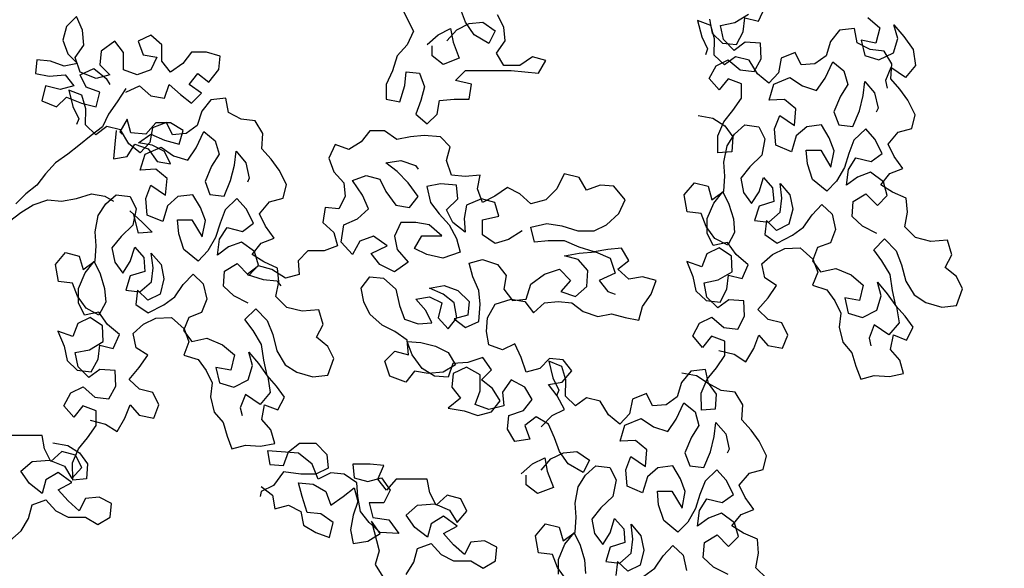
# Model space of a CAD drawing. Header units: centimetres. Extents: x 100159 to 737697, y -50084 to 234864.
# Tile 70 of 165: x 409259 to 409397, y -20914 to -20837. Entities that reach past the tile are written whole.
import ezdxf

# ---------------------------------------------------------------- set-up
doc = ezdxf.new("R2010")
doc.units = ezdxf.units.CM
doc.layers.get('0').update_dxf_attribs({"lineweight": 5})
doc.layers.add('DDL- PAYSAGE', color=63, linetype='Continuous')
doc.layers.add('DDL-HACHURES', color=252, linetype='Continuous', lineweight=13)

# ---------------------------------------------------------------- blocks, each defined once
blk = doc.blocks.new('A$C640D435A')
for points in [[(856.9, 3740.9), (840.5, 3759.4), (819.9, 3769.7), (797.2, 3771.8), (776.6, 3757.4), (786.9, 3736.8), (811.6, 3751.2), (826.1, 3771.8), (834.3, 3794.4)], [(439.1, 3616.9), (414.7, 3612.4), (395.2, 3600), (381.8, 3581.7), (383.5, 3556.6), (406.4, 3554.8), (406.8, 3583.4), (396.7, 3606.4), (381.5, 3625.2), (367.5, 3645.7), (367.5, 3669.7), (389.4, 3678.1), (404.6, 3659.4), (420.9, 3678.4), (409.6, 3699.6), (389.2, 3709.5), (369.4, 3692.6), (346, 3689.9), (334.8, 3711.1), (335.9, 3736.9), (361, 3738.6), (379.3, 3725.1), (397.4, 3743.1), (402, 3766.7), (378.4, 3771.4), (355.5, 3785.2)], [(420.4, 3777.3), (415.8, 3753.6), (398.8, 3737.4), (375.5, 3734.7), (364.2, 3755.9), (361.5, 3779.2), (338.8, 3773.6), (328.7, 3796.6)], [(157.3, 3779.7), (137.5, 3762.9), (143.8, 3737.4), (168.2, 3741.9), (162.5, 3716.5), (138.8, 3709.2), (114.8, 3721.2), (107.4, 3744.9), (113.9, 3767.5), (97.6, 3748.5), (82, 3726.6), (78, 3700.1), (94.9, 3680.3), (119.3, 3696.9), (127.7, 3674.9), (124.9, 3662.2)], [(933.2, 3798.5), (912.6, 3757.3), (922.8, 3734.6), (939.3, 3716.1), (947.5, 3691.4), (957.8, 3668.7), (957.8, 3644), (935.1, 3639.9), (926.9, 3666.7), (924.8, 3689.3), (902.2, 3687.3), (893.9, 3664.6), (900.1, 3642), (908.3, 3619.3), (889.8, 3602.9), (873.3, 3619.4), (869.2, 3642), (844.5, 3644.1), (819.8, 3644.1), (815.7, 3668.8), (842.5, 3675), (826, 3691.5), (749.8, 3691.6), (704.5, 3687.5), (692.2, 3708.1), (714.8, 3714.2), (735.4, 3699.8), (762.2, 3699.8), (774.5, 3720.4), (760.1, 3741), (762.2, 3763.6), (772.5, 3784.2)], [(1390.2, 3662.1), (1404.6, 3639.5), (1419, 3618.9), (1429.3, 3598.3), (1447.8, 3583.8), (1468.4, 3567.3), (1486.9, 3552.9), (1507.5, 3538.5), (1524, 3519.9), (1538.4, 3501.4), (1556.9, 3486.9), (1573.3, 3470.4)], [(1390.2, 3656), (1367.6, 3666.3), (1349, 3649.8), (1326.4, 3645.7), (1318.2, 3668.4), (1299.6, 3651.9), (1281.1, 3637.5), (1264.6, 3654), (1285.2, 3668.4), (1270.8, 3687), (1252.3, 3672.6), (1235.8, 3693.2), (1233.8, 3715.8), (1256.4, 3722), (1281.1, 3722), (1295.5, 3703.4), (1316.1, 3689), (1330.6, 3707.5), (1330.6, 3734.3), (1349.1, 3750.7), (1369.7, 3740.4), (1361.5, 3717.8), (1338.8, 3713.7), (1349.1, 3693.1), (1371.7, 3684.8), (1394.4, 3693), (1394.4, 3721.9), (1408.8, 3740.4), (1431.5, 3723.9), (1433.5, 3701.2), (1417, 3684.8), (1439.7, 3678.6), (1466.5, 3688.8), (1474.7, 3713.5), (1460.3, 3734.1), (1462.4, 3758.9), (1472.7, 3781.5), (1489.2, 3765), (1495.3, 3742.4), (1487.1, 3719.7), (1470.6, 3703.2), (1493.2, 3699.1), (1515.9, 3707.3), (1538.6, 3709.4), (1540.6, 3686.7), (1517.9, 3682.6), (1491.2, 3684.7), (1476.7, 3666.2), (1499.4, 3660), (1524.1, 3666.1), (1530.3, 3641.4), (1505.5, 3631.1), (1489.1, 3647.6), (1464.4, 3637.4), (1439.6, 3631.2), (1433.5, 3655.9), (1456.1, 3664.1), (1466.5, 3684.7), (1443.8, 3695), (1423.2, 3678.6), (1417, 3668.3)], [(404.8, 3226.3), (379.4, 3220.1), (359.9, 3207.7), (346.9, 3230), (338.5, 3252), (323.3, 3234.7), (298.9, 3230.2), (290.5, 3252.1), (300.4, 3272.5), (323, 3278.1), (340, 3294.3), (323.1, 3314.2), (309, 3334.7), (328.5, 3347), (333.2, 3370.6), (315.9, 3385.9), (295.4, 3395.8), (269.7, 3396.9), (248.8, 3378.3), (240.6, 3356.8), (249, 3334.8), (225.3, 3327.5), (211.9, 3309.2), (201.9, 3288.7), (204.7, 3265.4), (199, 3240), (183.7, 3222.7), (177.3, 3200.1), (169.1, 3178.6), (146.5, 3185), (121.5, 3183.3), (97.8, 3188), (104.2, 3210.6), (119.5, 3227.8), (114.9, 3252.2), (93, 3243.8), (81.8, 3265), (95.2, 3283.3), (110.5, 3300.6), (116.2, 3326), (120.1, 3352.5), (134, 3375.4), (147.5, 3393.7), (129.5, 3411.8), (110.4, 3392.1), (101.1, 3368.8), (94.3, 3341.6), (80.5, 3318.7), (61, 3306.4), (34.5, 3298.3), (9.8, 3301.2), (0, 3328.8), (9.9, 3349.3), (28.7, 3364.4), (17.5, 3385.6), (24.9, 3410), (52.5, 3407.8), (77.9, 3414.1), (96, 3432), (91.5, 3456.4), (93.3, 3479.4), (116.3, 3489.5), (135.7, 3501.8), (120.6, 3520.6), (99.1, 3528.8), (113.6, 3548.9), (123.6, 3569.3), (106.7, 3589.2), (84.1, 3595.6), (78.5, 3618.2), (90.6, 3642.2), (104, 3660.5), (119.3, 3677.8), (117.6, 3702.8), (130.3, 3724), (153.6, 3726.8), (174.9, 3738), (179.5, 3761.7), (204.2, 3758.8), (219.4, 3740), (226.7, 3716.3), (245.1, 3702.9), (268, 3701), (277.9, 3721.5), (301.2, 3712.2), (305.8, 3687.9), (322, 3670.9), (340.7, 3686), (354.6, 3708.9), (377.2, 3714.5), (395.5, 3701), (412.5, 3717.2), (411.9, 3744.1), (418.3, 3766.7), (440.2, 3775.1), (433.4, 3747.9), (423.5, 3727.5), (427.3, 3717.9)], [(889.9, 3734.7), (871.4, 3751.2), (850.8, 3761.5), (846.6, 3738.8), (836.3, 3712.1), (863.1, 3701.7), (881.6, 3716.1), (881.6, 3732.6)], [(142.2, 3420.9), (166.3, 3432.9), (183.3, 3449.1), (181.6, 3474.2), (160.4, 3486.9), (141.3, 3467.2), (125.1, 3484.2), (131.5, 3506.8), (153.1, 3522.6), (174.6, 3514.5), (192.9, 3501), (189.5, 3527.1), (177.2, 3546.6), (151.7, 3540.3), (133.4, 3553.8), (145.5, 3577.7), (160.7, 3595), (180.4, 3575.9), (188.9, 3554), (196.2, 3530.3), (209.2, 3508), (225.4, 3491), (249.1, 3510.4), (257.7, 3536.5), (259.5, 3559.4), (235.5, 3559.5), (218.5, 3531.3), (213.2, 3558.5), (221.4, 3580), (234.2, 3601.2), (258.9, 3598.3), (276.2, 3583), (284.2, 3556.5), (310, 3567.4), (312.2, 3595), (303.8, 3616.9), (279.4, 3600.3), (277, 3628.3), (295.8, 3643.4), (321.5, 3642.3), (313.5, 3668.8), (286.7, 3680.1), (266.1, 3666.1), (242.5, 3658.7), (228.4, 3679.2), (215.7, 3706.1), (197, 3691), (190.6, 3668.4), (202.9, 3648.9), (213.8, 3623.1), (205.6, 3601.6), (182.3, 3598.8), (171.4, 3624.7), (165.1, 3650.1), (162.3, 3673.4), (146, 3654.4), (140.3, 3629), (143.5, 3622.3)], [(1449.8, 3110.4), (1424.3, 3104.1), (1404.9, 3091.8), (1391.9, 3114.1), (1383.5, 3136), (1368.2, 3118.8), (1343.9, 3114.2), (1335.4, 3136.1), (1345.4, 3156.6), (1368, 3162.2), (1385, 3178.4), (1368.1, 3198.2), (1354, 3218.7), (1373.5, 3231.1), (1378.1, 3254.7), (1360.9, 3269.9), (1340.4, 3279.9), (1314.6, 3281), (1293.7, 3262.3), (1285.6, 3240.8), (1294, 3218.9), (1270.3, 3211.6), (1256.8, 3193.2), (1246.9, 3172.8), (1249.6, 3149.4), (1243.9, 3124), (1228.7, 3106.8), (1222.3, 3084.2), (1214.1, 3062.7), (1191.5, 3069.1), (1166.4, 3067.4), (1142.8, 3072), (1149.2, 3094.6), (1164.4, 3111.9), (1159.9, 3136.3), (1138, 3127.9), (1126.7, 3149.1), (1140.2, 3167.4), (1155.4, 3184.7), (1161.2, 3210.1), (1165.1, 3236.6), (1179, 3259.5), (1192.4, 3277.8), (1174.5, 3295.9), (1155.3, 3276.1), (1146.1, 3252.9), (1139.3, 3225.7), (1125.5, 3202.8), (1106, 3190.5), (1079.5, 3182.4), (1054.8, 3185.3), (1045, 3212.9), (1054.9, 3233.3), (1073.7, 3248.5), (1062.4, 3269.7), (1069.9, 3294), (1097.5, 3291.8), (1122.9, 3298.1), (1141, 3316.1), (1136.4, 3340.5), (1138.3, 3363.4), (1161.2, 3373.6), (1180.7, 3385.9), (1165.6, 3404.7), (1144, 3412.9), (1158.6, 3432.9), (1168.5, 3453.4), (1151.6, 3473.2), (1129, 3479.6), (1123.5, 3502.3), (1135.5, 3526.2), (1149, 3544.6), (1164.2, 3561.8), (1162.5, 3586.9), (1175.3, 3608.1), (1198.6, 3610.8), (1219.8, 3622.1), (1224.5, 3645.7), (1249.2, 3642.8), (1264.3, 3624.1), (1271.7, 3600.4), (1290, 3586.9), (1313, 3585.1), (1322.9, 3605.6), (1346.2, 3596.3), (1350.7, 3571.9), (1366.9, 3554.9), (1385.7, 3570.1), (1399.5, 3593), (1422.1, 3598.6), (1440.5, 3585.1), (1457.5, 3601.3), (1456.8, 3628.2), (1463.3, 3650.7), (1485.2, 3659.2), (1478.4, 3632), (1468.4, 3611.5), (1472.3, 3602)], [(466.5, 3189.1), (442.1, 3184.6), (422.7, 3172.3), (409.2, 3153.9), (410.9, 3128.9), (433.9, 3127), (434.3, 3155.6), (424.1, 3178.6), (409, 3197.4), (394.9, 3217.9), (395, 3241.9), (416.9, 3250.3), (432, 3231.6), (448.3, 3250.6), (437.1, 3271.8), (416.6, 3281.8), (396.8, 3264.9), (373.5, 3262.1), (362.2, 3283.3), (363.4, 3309.1), (388.4, 3310.8), (406.8, 3297.3), (424.8, 3315.3), (429.5, 3338.9), (405.8, 3343.6), (382.9, 3357.4), (384.1, 3383.2), (404.6, 3397.3), (425, 3387.3), (433.4, 3365.4), (458.2, 3374.5), (447.9, 3349.5), (443.2, 3325.8), (426.2, 3309.6), (402.9, 3306.9), (391.7, 3328.1), (388.9, 3351.4), (366.3, 3345.8), (356.1, 3368.8), (375.9, 3385.7), (390.5, 3405.8), (414.1, 3401.1), (424.1, 3421.6), (424.1, 3445.6), (413.2, 3471.4), (398.1, 3490.2), (388.2, 3469.7), (380.7, 3445.4), (378.9, 3422.4), (390.1, 3401.2), (411.3, 3412.5), (425.9, 3432.5), (434, 3454.1), (457.4, 3456.8), (462.4, 3485.1), (445.5, 3504.9), (422.9, 3499.3), (416.4, 3476.7), (396.4, 3491.3), (394.7, 3516.3), (396.5, 3539.3), (391.3, 3566.5), (378.9, 3585.9), (361.7, 3601.2), (338.4, 3598.4), (328.4, 3578), (333.6, 3550.8), (353.4, 3531.6), (368.5, 3512.9), (363.9, 3489.2), (350.4, 3470.9), (338.1, 3490.3), (330.7, 3514), (315.5, 3496.8), (313.7, 3473.8), (338, 3466.3), (345.4, 3442.6), (322, 3439.9), (303, 3456.2), (300.3, 3479.5), (303.1, 3504.2), (286.8, 3485.2), (282.2, 3461.5), (288.5, 3436.1), (308.9, 3426.1), (325.9, 3442.3), (328.7, 3419), (308.2, 3405), (282.4, 3418.1), (264.1, 3431.6), (250, 3452.1), (233.8, 3469.1), (216.8, 3452.9), (211.1, 3427.5), (219.5, 3405.6), (241.1, 3397.4), (249.5, 3375.5), (236, 3357.1), (210.6, 3362.8), (184.8, 3352), (165, 3335.1), (171.2, 3309.6), (195.6, 3314.1), (189.9, 3288.7), (166.2, 3281.4), (142.2, 3293.4), (134.9, 3317.1), (141.3, 3339.7), (125, 3320.7), (109.4, 3298.8), (105.4, 3272.4), (122.3, 3252.5), (146.8, 3269.1), (155.2, 3247.1), (152.3, 3234.4)], [(1406.7, 3592.1), (1408.7, 3569.4), (1410.7, 3544.7), (1388.1, 3548.9), (1375.7, 3569.5), (1353.1, 3561.3), (1338.6, 3540.7), (1316, 3536.6), (1326.3, 3557.2), (1346.9, 3567.4), (1369.6, 3571.5), (1349, 3586), (1326.3, 3575.7), (1301.6, 3569.5), (1295.4, 3592.2), (1316.1, 3604.5), (1340.8, 3604.5), (1357.2, 3586), (1381.9, 3588), (1388.1, 3610.7), (1400.5, 3590), (1396.3, 3585.9)], [(700.4, 3099.7), (681.9, 3118.3), (661.3, 3128.6), (673.7, 3151.2), (688.1, 3169.7), (665.5, 3173.9), (649, 3192.4), (663.5, 3211), (686.1, 3213), (702.6, 3196.5), (725.2, 3190.3), (733.5, 3215), (743.8, 3237.7), (764.4, 3227.3), (787.1, 3235.6), (791.2, 3258.2), (789.2, 3280.9), (776.8, 3303.5), (750.1, 3311.8), (727.4, 3307.7), (713, 3289.2), (694.5, 3305.7), (671.8, 3307.7), (649.1, 3305.7), (630.6, 3291.3), (605.9, 3283.1), (583.2, 3287.2), (560.6, 3281.1), (537.9, 3277), (531.8, 3299.6), (517.4, 3320.2), (509.1, 3342.9), (531.8, 3349.1), (554.4, 3344.9), (573, 3361.4), (554.5, 3375.8), (566.9, 3396.4), (589.5, 3394.3), (612.2, 3390.2), (636.9, 3398.4), (661.6, 3408.7), (688.4, 3408.6), (711, 3406.6), (717.2, 3431.3), (690.5, 3437.5), (665.7, 3433.4), (639, 3425.2), (612.2, 3425.2), (591.6, 3435.5), (571, 3454), (560.7, 3476.7), (579.3, 3499.3), (602, 3501.4), (624.6, 3493.1), (637, 3513.7), (661.7, 3519.9), (674, 3495.1), (692.5, 3476.6), (717.3, 3470.4), (735.8, 3486.8), (756.4, 3497.1), (777, 3482.7), (797.6, 3472.4), (805.8, 3495), (801.7, 3517.7), (826.4, 3515.6), (849.1, 3517.6), (857.4, 3542.3), (851.2, 3565), (867.7, 3581.5), (894.5, 3583.5), (917.1, 3581.4), (939.8, 3577.3), (960.4, 3591.7), (985.1, 3591.6), (999.5, 3573.1), (1020.1, 3560.7), (1042.7, 3568.9), (1053, 3546.3), (1044.7, 3523.6), (1028.2, 3505.1), (1026.2, 3482.5), (1036.4, 3461.9), (1059.1, 3463.9), (1063.2, 3439.2), (1044.6, 3422.7), (1038.4, 3400.1), (1061.1, 3391.8), (1087.9, 3391.8), (1104.3, 3375.3), (1102.2, 3352.7), (1124.9, 3346.5), (1147.6, 3360.8), (1170.2, 3367), (1188.7, 3352.6), (1162, 3344.4), (1139.3, 3342.3), (1133.1, 3334.1)], [(1187.2, 3305), (1211.2, 3317), (1228.2, 3333.2), (1226.5, 3358.2), (1205.4, 3371), (1186.3, 3351.3), (1170.1, 3368.3), (1176.5, 3390.9), (1198.1, 3406.7), (1219.6, 3398.5), (1237.9, 3385.1), (1234.5, 3411.2), (1222.1, 3430.7), (1196.7, 3424.4), (1178.4, 3437.8), (1190.4, 3461.8), (1205.7, 3479.1), (1225.4, 3460), (1233.8, 3438), (1241.2, 3414.4), (1254.2, 3392.1), (1270.4, 3375.1), (1294.1, 3394.4), (1302.6, 3420.5), (1304.5, 3443.5), (1280.5, 3443.6), (1263.4, 3415.4), (1258.2, 3442.6), (1266.4, 3464.1), (1279.2, 3485.2), (1303.9, 3482.3), (1321.1, 3467.1), (1329.2, 3440.6), (1355, 3451.5), (1357.2, 3479), (1348.8, 3500.9), (1324.4, 3484.4), (1322, 3512.3), (1340.7, 3527.5), (1366.5, 3526.3), (1358.5, 3552.8), (1331.6, 3564.2), (1311.1, 3550.1), (1287.4, 3542.8), (1273.4, 3563.3), (1260.7, 3590.2), (1242, 3575), (1235.5, 3552.5), (1247.9, 3533), (1258.7, 3507.2), (1250.6, 3485.7), (1227.2, 3482.9), (1216.4, 3508.7), (1210.1, 3534.2), (1207.3, 3557.5), (1191, 3538.5), (1185.3, 3513), (1188.4, 3506.3)], [(731.6, 3425.1), (754.3, 3410.6), (776.9, 3404.4), (797.5, 3418.8), (797.5, 3443.5), (770.8, 3449.7), (777, 3472.4), (799.6, 3478.6), (824.3, 3468.2), (828.4, 3445.6), (826.4, 3422.9), (847, 3439.4), (857.3, 3460), (838.8, 3478.5), (840.8, 3501.2), (867.6, 3503.2), (890.3, 3499.1), (884.1, 3472.3), (869.6, 3453.8), (853.1, 3435.3), (840.8, 3412.6), (834.6, 3390), (863.4, 3379.6), (890.2, 3385.8), (910.8, 3396.1), (898.4, 3416.7), (865.5, 3416.7), (886.1, 3435.2), (908.7, 3439.3), (933.5, 3439.3), (943.7, 3416.6), (939.6, 3394), (921, 3373.4), (943.7, 3356.9), (968.4, 3369.3), (982.8, 3387.8), (956.1, 3400.2), (978.7, 3416.6), (1001.4, 3408.3), (1013.7, 3385.7), (1032.3, 3406.3), (1028.2, 3435.1), (1005.5, 3445.4), (987, 3461.9), (997.3, 3484.5), (1013.8, 3509.2), (991.2, 3517.5), (968.5, 3511.3), (958.2, 3490.8), (941.7, 3468.1), (919.1, 3464), (904.7, 3482.6), (921.2, 3505.2), (939.7, 3523.7), (958.3, 3538.1), (933.6, 3542.3), (908.8, 3534.1), (904.7, 3527.9)], [(1583.6, 3441.6), (1565.1, 3456), (1544.5, 3468.4), (1519.8, 3476.7), (1497.2, 3474.6), (1472.4, 3478.8), (1447.7, 3487), (1425.1, 3482.9), (1410.7, 3474.7)], [(1511.5, 3073.2), (1487.1, 3068.6), (1467.7, 3056.3), (1454.2, 3038), (1455.9, 3012.9), (1478.8, 3011.1), (1479.3, 3039.7), (1469.1, 3062.7), (1454, 3081.4), (1439.9, 3102), (1439.9, 3126), (1461.9, 3134.4), (1477, 3115.6), (1493.3, 3134.7), (1482.1, 3155.9), (1461.6, 3165.8), (1441.8, 3148.9), (1418.5, 3146.2), (1407.2, 3167.4), (1408.3, 3193.2), (1433.4, 3194.9), (1451.8, 3181.4), (1469.8, 3199.4), (1474.5, 3223), (1450.8, 3227.7), (1427.9, 3241.5), (1429, 3267.3), (1449.5, 3281.4), (1470, 3271.4), (1478.4, 3249.5), (1503.2, 3258.6), (1492.9, 3233.6), (1488.2, 3209.9), (1471.2, 3193.7), (1447.9, 3190.9), (1436.6, 3212.2), (1433.9, 3235.5), (1411.3, 3229.9), (1401.1, 3252.9), (1420.9, 3269.8), (1435.4, 3289.9), (1459.1, 3285.2), (1469, 3305.7), (1469.1, 3329.7), (1458.2, 3355.5), (1443.1, 3374.3), (1433.1, 3353.8), (1425.7, 3329.4), (1423.8, 3306.5), (1435.1, 3285.3), (1456.3, 3296.5), (1470.8, 3316.6), (1479, 3338.1), (1502.3, 3340.9), (1507.4, 3369.1), (1490.5, 3389), (1467.8, 3383.4), (1461.4, 3360.8), (1441.3, 3375.3), (1439.6, 3400.4), (1441.5, 3423.4), (1436.2, 3450.6), (1423.9, 3470), (1406.7, 3485.3), (1383.3, 3482.5), (1373.4, 3462), (1378.6, 3434.8), (1398.3, 3415.7), (1413.5, 3396.9), (1408.8, 3373.3), (1395.4, 3355), (1383, 3374.4), (1375.7, 3398.1), (1360.5, 3380.8), (1358.6, 3357.9), (1383, 3350.4), (1390.3, 3326.7), (1367, 3324), (1348, 3340.3), (1345.2, 3363.6), (1348.1, 3388.3), (1331.8, 3369.3), (1327.2, 3345.6), (1333.5, 3320.2), (1353.9, 3310.2), (1370.9, 3326.4), (1373.7, 3303.1), (1353.2, 3289), (1327.4, 3302.2), (1309.1, 3315.6), (1295, 3336.2), (1278.8, 3353.2), (1261.8, 3337), (1256.1, 3311.5), (1264.5, 3289.6), (1286, 3281.4), (1294.4, 3259.5), (1281, 3241.2), (1255.6, 3246.9), (1229.7, 3236), (1209.9, 3219.1), (1216.2, 3193.7), (1240.6, 3198.2), (1234.9, 3172.8), (1211.2, 3165.4), (1187.2, 3177.5), (1179.9, 3201.2), (1186.3, 3223.8), (1170, 3204.8), (1154.4, 3182.9), (1150.4, 3156.4), (1167.3, 3136.6), (1191.7, 3153.1), (1200.2, 3131.2), (1197.3, 3118.5)], [(1383.9, 3458.3), (1363.3, 3439.7), (1346.8, 3423.3), (1369.4, 3421.2), (1377.7, 3454.1)], [(700.4, 3027.6), (683.9, 3046.2), (663.3, 3056.5), (640.7, 3058.6), (620.1, 3044.2), (630.4, 3023.6), (655.1, 3038), (669.5, 3058.6), (677.8, 3081.2), (688.1, 3103.8), (708.7, 3116.2), (727.2, 3101.8), (719, 3079.1), (743.7, 3075), (756, 3095.5), (754, 3118.2), (729.3, 3126.5), (714.9, 3145), (727.3, 3165.6), (749.9, 3177.9), (764.3, 3157.3), (762.3, 3134.7), (787, 3128.5), (809.6, 3136.7), (801.4, 3159.3), (801.4, 3186.1), (824.1, 3198.5), (846.7, 3188.1), (848.8, 3165.5), (834.3, 3147), (854.9, 3130.5), (828.1, 3126.4), (805.5, 3118.2), (782.8, 3124.4), (768.4, 3142.9), (780.8, 3163.5), (799.4, 3177.9), (782.9, 3194.4), (797.3, 3215), (822, 3206.7), (846.8, 3204.6), (855, 3182), (877.6, 3184), (898.2, 3196.3), (914.7, 3219), (923, 3241.6), (900.3, 3239.6), (875.6, 3233.4), (855, 3223.1), (842.6, 3202.6), (863.2, 3190.2), (887.9, 3188.1), (910.6, 3192.2), (925, 3173.7), (951.8, 3183.9), (960, 3208.6), (943.6, 3225.1), (920.9, 3219), (923, 3243.7), (943.6, 3258.1), (964.2, 3268.3), (984.8, 3286.9), (995.1, 3307.4), (999.3, 3330.1), (984.9, 3348.6), (962.2, 3346.6), (941.6, 3328.1), (935.4, 3301.3), (927.1, 3278.7), (904.5, 3270.5), (881.8, 3272.5), (892.1, 3293.1), (908.6, 3311.6), (886, 3315.8), (865.4, 3305.5), (871.5, 3280.8), (855, 3262.3), (840.6, 3280.8), (844.8, 3305.5), (863.3, 3319.9), (886, 3330.2), (861.3, 3334.3), (838.6, 3326.1), (820.1, 3307.6), (822.1, 3285), (844.8, 3278.8), (826.2, 3264.4), (803.6, 3274.7), (801.5, 3303.5), (803.6, 3326.2), (813.9, 3348.8), (820.1, 3371.4), (797.5, 3377.6), (772.8, 3369.4), (758.3, 3350.9), (762.4, 3328.3), (748, 3309.7), (725.3, 3311.8), (717.1, 3336.5), (694.5, 3353), (669.8, 3361.3), (651.2, 3342.8), (667.7, 3324.2), (643, 3316), (624.5, 3332.5), (622.4, 3359.3), (638.9, 3377.8), (661.6, 3383.9), (636.9, 3388.1), (610.1, 3390.2), (585.4, 3379.9), (577.1, 3355.2), (603.9, 3342.8), (589.4, 3324.3), (577.1, 3320.2)], [(325.3, 2847.3), (343.4, 2865.3), (338.9, 2889.7), (340.7, 2912.6), (363.7, 2922.8), (383.1, 2935.1), (368, 2953.9), (346.5, 2962.1), (361, 2982.2), (371, 3002.6), (354.1, 3022.4), (331.5, 3028.9), (325.9, 3051.5), (338, 3075.5), (351.4, 3093.8), (366.7, 3111.1), (365, 3136.1), (377.7, 3157.3), (401.1, 3160.1), (422.3, 3171.3), (426.9, 3194.9), (451.6, 3192.1), (466.8, 3173.3), (474.1, 3149.6), (492.5, 3136.1), (515.4, 3134.3), (525.4, 3154.8), (548.6, 3145.5), (553.2, 3121.1), (569.4, 3104.2), (588.1, 3119.3), (602, 3142.2), (624.6, 3147.8), (642.9, 3134.3), (659.9, 3150.5), (659.3, 3177.4), (665.7, 3200), (687.6, 3208.4), (680.8, 3181.2), (670.9, 3160.7), (674.7, 3151.2)], [(1583.1, 2910.3), (1564.6, 2926.8), (1552.3, 2947.4), (1546.1, 2970), (1523.5, 2978.3), (1507, 2959.8), (1486.4, 2949.5), (1457.5, 2949.5), (1436.9, 2937.2), (1416.4, 2949.6), (1414.3, 2972.2), (1434.9, 2982.5), (1457.6, 2980.4), (1467.9, 2959.8), (1486.4, 2976.3), (1502.9, 2994.8), (1480.3, 3007.2), (1502.9, 3023.6), (1523.5, 3011.3), (1529.7, 2988.6), (1550.3, 3005.1), (1564.7, 3025.6), (1546.2, 3042.1), (1517.4, 3044.2), (1492.6, 3033.9), (1480.3, 3013.4), (1463.8, 3031.9), (1474.1, 3052.5), (1496.8, 3058.6), (1515.3, 3042.2), (1525.6, 3062.7), (1529.7, 3085.4), (1581.2, 3085.3)], [(389.6, 2854.2), (413.7, 2866.2), (430.7, 2882.4), (429, 2907.5), (407.8, 2920.2), (388.7, 2900.5), (372.5, 2917.5), (378.9, 2940.1), (400.5, 2955.9), (422, 2947.7), (440.4, 2934.3), (436.9, 2960.4), (424.6, 2979.9), (399.1, 2973.6), (380.8, 2987.1), (392.9, 3011), (408.1, 3028.3), (427.8, 3009.2), (436.3, 2987.3), (443.6, 2963.6), (456.6, 2941.3), (472.8, 2924.3), (496.5, 2943.7), (505.1, 2969.8), (506.9, 2992.7), (482.9, 2992.8), (465.9, 2964.6), (460.6, 2991.8), (468.8, 3013.3), (481.6, 3034.5), (506.3, 3031.6), (523.6, 3016.3), (531.6, 2989.8), (557.4, 3000.7), (559.6, 3028.2), (551.2, 3050.2), (526.8, 3033.6), (524.4, 3061.5), (543.2, 3076.7), (568.9, 3075.5), (560.9, 3102.1), (534.1, 3113.4), (513.6, 3099.4), (489.9, 3092), (475.8, 3112.5), (463.2, 3139.4), (444.4, 3124.3), (438, 3101.7), (450.3, 3082.2), (461.2, 3056.4), (453, 3034.9), (429.7, 3032.1), (418.8, 3057.9), (412.5, 3083.4), (409.7, 3106.7), (393.4, 3087.7), (387.7, 3062.3), (390.9, 3055.5)], [(1165.3, 3000.1), (1146.8, 2985.7), (1142.7, 2963.1), (1120, 2969.3), (1099.4, 2959), (1095.3, 2936.3), (1074.7, 2924), (1052, 2915.8), (1045.8, 2940.5), (1066.5, 2954.9), (1089.1, 2956.9), (1097.4, 2983.7), (1103.6, 3006.4), (1078.9, 3004.3), (1058.3, 2992), (1050, 2969.3), (1029.4, 2983.8), (1010.9, 2998.2), (1004.7, 2975.6), (1012.9, 2952.9), (1017, 2928.2), (1012.9, 2905.5), (988.2, 2909.7), (967.6, 2922), (982, 2942.6), (969.6, 2893.2), (975.8, 2870.6), (963.4, 2850)], [(924.3, 2854.1), (911.9, 2874.7), (905.8, 2897.4), (883.1, 2905.6), (866.6, 2887.1), (846, 2876.9), (817.2, 2876.9), (796.6, 2864.5), (776, 2876.9), (774, 2899.6), (794.6, 2909.8), (817.2, 2907.8), (827.5, 2887.2), (846.1, 2903.6), (862.5, 2922.1), (839.9, 2934.5), (862.6, 2951), (883.2, 2938.6), (889.3, 2915.9), (909.9, 2932.4), (924.4, 2953), (905.8, 2969.5), (877, 2971.6), (852.3, 2961.3), (839.9, 2940.7), (823.5, 2959.2), (833.8, 2979.8), (856.4, 2986), (874.9, 2969.5), (885.3, 2990.1), (889.4, 3012.7), (940.9, 3012.7), (957.3, 2994.1), (971.8, 3012.7), (961.5, 3035.3), (984.2, 3037.4), (1013, 3037.3), (1010.9, 3014.7), (988.2, 3008.5), (965.6, 3014.7), (951.2, 2994.1), (961.4, 2973.5), (986.2, 2973.5), (980, 2948.8), (953.2, 2944.7), (936.7, 2922.1), (967.6, 2924.1), (986.1, 2940.6), (1000.6, 2959.1), (1004.7, 2983.8), (1006.8, 3006.4), (1027.4, 3020.8), (1050, 3022.9), (1070.6, 3012.6), (1080.9, 3037.3), (1103.6, 3055.8), (1132.4, 3057.8), (1155.1, 3059.9), (1151, 3037.2), (1128.3, 3035.2), (1120.1, 3057.8), (1101.6, 3072.3), (1074.8, 3072.3), (1056.2, 3053.8), (1054.2, 3031.1), (1074.8, 3020.8), (1099.5, 3020.8), (1128.3, 3024.9), (1144.8, 3002.2), (1165.3, 2991.9), (1167.4, 2983.6)], [(733.3, 3021.4), (714.8, 3037.9), (694.2, 3048.2), (690.1, 3025.6), (679.8, 2998.8), (706.5, 2988.5), (725.1, 3002.9), (725.1, 3019.4)], [(671.5, 2854.9), (671.5, 2878.9), (660.7, 2904.7), (645.5, 2923.5), (635.6, 2903), (628.1, 2878.7), (626.3, 2855.7)], [(658.7, 2845.7), (673.3, 2865.8), (681.4, 2887.4), (704.8, 2890.1), (709.8, 2918.4), (692.9, 2938.2), (670.3, 2932.6), (663.8, 2910), (643.8, 2924.5), (642.1, 2949.6), (643.9, 2972.6), (638.7, 2999.8), (626.4, 3019.2), (609.1, 3034.5), (585.8, 3031.7), (575.8, 3011.2), (581.1, 2984), (600.8, 2964.9), (615.9, 2946.2), (611.3, 2922.5), (597.8, 2904.2), (585.5, 2923.6), (578.1, 2947.3), (562.9, 2930.1), (561.1, 2907.1), (585.4, 2899.6), (592.8, 2875.9), (569.5, 2873.2), (550.4, 2889.5), (547.7, 2912.8), (550.6, 2937.5), (534.3, 2918.5), (529.6, 2894.8), (535.9, 2869.4), (556.3, 2859.4), (573.3, 2875.6), (576.1, 2852.3)], [(529.8, 2851.4), (511.5, 2864.9), (497.4, 2885.4), (481.2, 2902.4), (464.2, 2886.2), (458.5, 2860.8)]]:
    blk.add_lwpolyline(points)

msp = doc.modelspace()

# ---------------------------------------------------------------- hatches: boundary and pattern name
at = {"layer": 'DDL-HACHURES'}
h = msp.add_hatch(dxfattribs=at)
h.set_pattern_fill('ANSI31', color=256, scale=5, angle=180)
h.set_pattern_definition([(315, (487101.846, -21236.112), (11.2253202, 11.2253202), [])])
edge = h.paths.add_edge_path()
edge.add_line((428241.223, -20411.342), (430732.326, -20411.377))
edge.add_line((430732.326, -20411.377), (430732.469, -20542.781))
edge.add_line((430732.469, -20542.781), (430771.842, -20569.512))
edge.add_line((430771.842, -20569.512), (430771.842, -20447.377))
edge.add_line((430771.842, -20447.377), (431572.594, -20447.377))
edge.add_line((431572.594, -20447.377), (431572.594, -20557.358))
edge.add_line((431572.594, -20557.358), (431592.594, -20570.936))
edge.add_line((431592.594, -20570.936), (431592.594, -20447.377))
edge.add_line((431592.594, -20447.377), (431852.489, -20447.377))
edge.add_line((431852.489, -20447.377), (431852.489, -20557.286))
edge.add_line((431852.489, -20557.286), (431872.594, -20570.512))
edge.add_line((431872.594, -20570.512), (431872.594, -20447.377))
edge.add_line((431872.594, -20447.377), (432672.944, -20447.377))
edge.add_line((432672.944, -20447.377), (432672.944, -20556.215))
edge.add_line((432672.944, -20556.215), (432712.53, -20583.09))
edge.add_line((432712.53, -20583.09), (432712.53, -20413.377))
edge.add_line((432712.53, -20413.377), (432730.53, -20413.377))
edge.add_line((432730.53, -20413.377), (432730.53, -20431.377))
edge.add_line((432730.53, -20431.377), (432952.464, -20432.308))
edge.add_line((432952.464, -20432.308), (432952.464, -20471.377))
edge.add_line((432952.464, -20471.377), (432972.464, -20471.377))
edge.add_line((432972.464, -20471.377), (432972.464, -20431.377))
edge.add_line((432972.464, -20431.377), (433251.467, -20430.076))
edge.add_line((433251.467, -20430.076), (433251.467, -20605.165))
edge.add_line((433251.467, -20605.165), (433271.467, -20596.83))
edge.add_line((433271.467, -20596.83), (433271.467, -20431.377))
edge.add_line((433271.467, -20431.377), (433772.53, -20431.377))
edge.add_line((433772.53, -20431.377), (433772.53, -20596.83))
edge.add_line((433772.53, -20596.83), (433792.53, -20603.864))
edge.add_line((433792.53, -20603.864), (433792.53, -20431.377))
edge.add_line((433792.53, -20431.377), (433812.532, -20431.377))
edge.add_line((433812.532, -20431.377), (433812.532, -20471.377))
edge.add_line((433812.532, -20471.377), (433832.532, -20471.377))
edge.add_line((433832.532, -20471.377), (433832.532, -20411.377))
edge.add_line((433832.532, -20411.377), (434044.531, -20411.377))
edge.add_line((434044.531, -20411.377), (434044.531, -20426.377))
edge.add_line((434044.531, -20426.377), (435404.807, -20480.764))
edge.add_line((435404.807, -20480.764), (435404.807, -20469.769))
edge.add_line((435404.807, -20469.769), (435547.248, -20477.825))
edge.add_line((435547.248, -20477.825), (435546.926, -20489.675))
edge.add_line((435546.926, -20489.675), (437193.368, -20551.115))
edge.add_line((437193.368, -20551.115), (437732.1, -20616.411))
edge.add_line((437732.1, -20616.411), (437732.1, -20631.411))
edge.add_line((437732.1, -20631.411), (438339.416, -20630.913))
edge.add_line((438339.416, -20630.913), (438339.416, -20615.913))
edge.add_line((438339.416, -20615.913), (438805.023, -20610.193))
edge.add_line((438805.023, -20610.193), (438811.747, -21068.427))
edge.add_line((438811.747, -21068.427), (421995.953, -21014.17))
edge.add_line((421995.953, -21014.17), (423667.654, -20634.342))
edge.add_arc((423727.96, -20641.842), 60.77, 172.91073, 187.08927)
edge.add_arc((424337.298, -76079283.802), 76058634.463, 89.99949554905, 90.00050445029, ccw=False)
edge.add_line((425006.944, -20649.342), (425006.944, -20612.039))
edge.add_line((425006.944, -20612.039), (425953.543, -20512.039))
edge.add_line((425953.543, -20512.039), (428241.223, -20411.342))

# ---------------------------------------------------------------- block references
at = {"layer": 'DDL- PAYSAGE', "xscale": -0.08385666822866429, "yscale": 0.08385666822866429, "zscale": 0.08385666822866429}
msp.add_blockref('A$C640D435A', (409390.713, -21153.982), dxfattribs=at)

doc.saveas('drawing.dxf')
